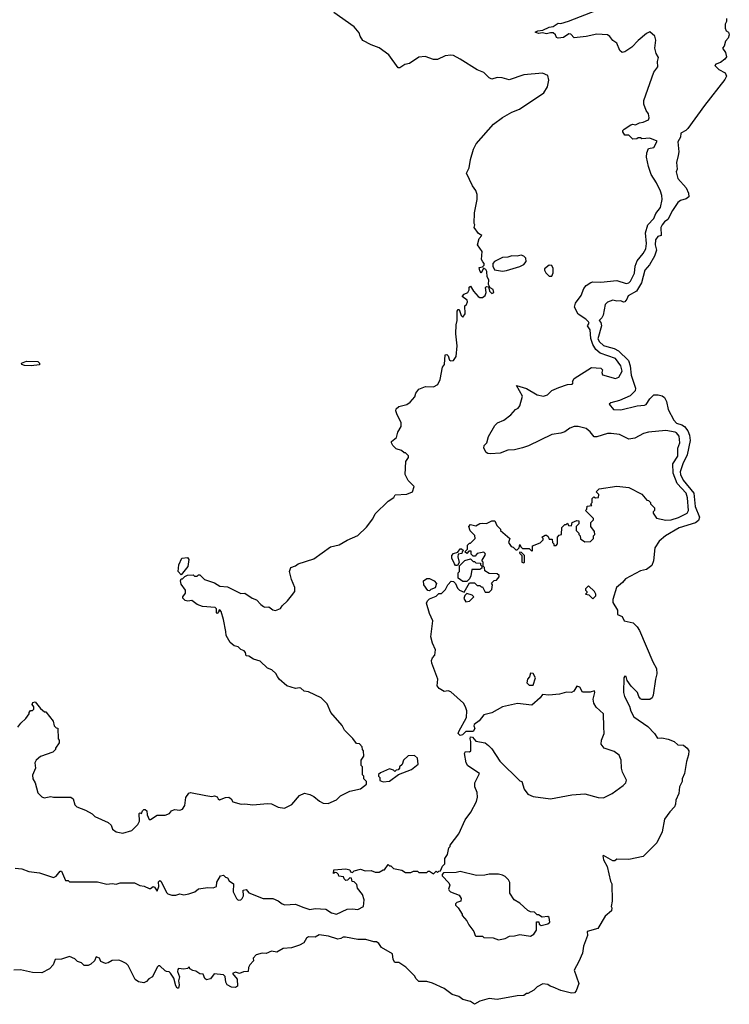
# Model space of a CAD drawing. Extents: x 2472589 to 2662339, y 701009 to 849030.
# Tile 232 of 256: x 2499039 to 2504382, y 814708 to 822120. Entities that reach past the tile are written whole.
import ezdxf

# ---------------------------------------------------------------- set-up
doc = ezdxf.new("R2010")
doc.units = 0

msp = doc.modelspace()

# ---------------------------------------------------------------- linework, layer by layer
at = {"layer": '0CON05XD'}
for points in [[(2499026.4, 816793.6), (2499047, 816823), (2499085, 816860), (2499110, 816895), (2499110, 816905), (2499121.7, 816918.3), (2499135, 816920), (2499145, 816930), (2499145.7, 816945.7), (2499134.1, 816964.1), (2499139.5, 816980.5), (2499155, 816984.2), (2499195, 816934), (2499225, 816910), (2499235, 816910), (2499291.7, 816838.3), (2499300, 816805), (2499315, 816790), (2499327, 816787), (2499330, 816705), (2499337.5, 816695), (2499337.5, 816675), (2499310, 816635), (2499310, 816625), (2499290, 816605), (2499196.4, 816573.6), (2499163.6, 816546.4), (2499153.3, 816525), (2499157.5, 816485), (2499137, 816433), (2499137.5, 816405), (2499156.7, 816375), (2499175, 816300), (2499205, 816270), (2499222.5, 816262.5), (2499275, 816272.5), (2499295, 816267.5), (2499425, 816267.5), (2499442.5, 816255), (2499455, 816210), (2499470, 816195), (2499535, 816170), (2499585, 816142.5), (2499605, 816122.5), (2499705, 816076.7), (2499727.5, 816055), (2499737.5, 816025), (2499765, 816006.7), (2499815, 815996.7), (2499883.6, 816016.4), (2499929.3, 816060.7), (2499940.5, 816085), (2499940, 816145), (2499945, 816150), (2499956.4, 816143.6), (2499963.3, 816165), (2499975, 816173.8), (2499985, 816174), (2499996, 816165), (2499998, 816135), (2500015, 816097.5), (2500025, 816097.5), (2500075, 816132.5), (2500135, 816131.2), (2500166.1, 816143.9), (2500182.5, 816165), (2500205, 816174), (2500245, 816168.8), (2500265, 816176.7), (2500282.5, 816205), (2500290, 816265), (2500313.6, 816296.4), (2500325, 816302.5), (2500441.7, 816278.3), (2500485, 816272.5), (2500507, 816277), (2500525, 816270), (2500533.6, 816253.6), (2500545, 816247.5), (2500590, 816265), (2500615, 816266.7), (2500632.5, 816255), (2500645, 816232.5), (2500707, 816213), (2500735, 816217.5), (2500795, 816210), (2500905, 816220), (2500936.4, 816216.4), (2500985, 816192.5), (2501033, 816183), (2501089.3, 816210.7), (2501145, 816280), (2501183, 816297), (2501225, 816287.5), (2501255, 816272.5), (2501297, 816237), (2501325, 816222.5), (2501361.7, 816218.3), (2501425, 816247.5), (2501455, 816277.5), (2501525, 816312.5), (2501605, 816330), (2501650, 816365), (2501650, 816385), (2501630, 816405), (2501630, 816425), (2501620, 816435), (2501620, 816495), (2501610, 816505), (2501610, 816545), (2501630, 816575), (2501627.5, 816615), (2501620, 816625), (2501617, 816647), (2501598.3, 816668.3), (2501575, 816670), (2501548.3, 816708.3), (2501485, 816770), (2501466.4, 816806.4), (2501382.5, 816905), (2501355, 816970), (2501310, 817015), (2501215, 817058.8), (2501182.5, 817065), (2501155, 817086.7), (2501145, 817090), (2501115, 817083.8), (2501050, 817105), (2500994.3, 817154.3), (2500981.2, 817175), (2500967, 817197), (2500936.7, 817225), (2500905, 817238), (2500851.2, 817291.2), (2500800, 817305), (2500765, 817327.5), (2500745, 817330), (2500740, 817355), (2500728.8, 817368.8), (2500705, 817377.5), (2500685, 817397.5), (2500655, 817406.7), (2500625, 817430), (2500593.3, 817485), (2500592.5, 817515), (2500573.3, 817605), (2500556.7, 817665), (2500546.4, 817676.4), (2500540, 817675), (2500540, 817665), (2500525, 817650), (2500520, 817655), (2500520, 817685), (2500510, 817695), (2500415, 817703.3), (2500376.4, 817716.4), (2500335, 817747.5), (2500305, 817743.3), (2500285, 817747.5), (2500267.5, 817765), (2500266.7, 817775), (2500287, 817803), (2500287.5, 817825), (2500255, 817870), (2500250, 817895), (2500255, 817910), (2500265, 817910), (2500281.7, 817928.3), (2500303, 817937), (2500345, 817940), (2500355, 817930), (2500375, 817930), (2500385, 817940), (2500395, 817940), (2500430, 817905), (2500505, 817880), (2500546.1, 817856.1), (2500605, 817851.2), (2500705, 817800), (2500735, 817802.5), (2500790, 817765), (2500823.6, 817753.6), (2500855, 817716.7), (2500875, 817702.5), (2500885, 817697.5), (2500915, 817700), (2500945, 817677.5), (2500965, 817673.3), (2501003, 817687), (2501015, 817707.5), (2501055.9, 817744.1), (2501087.1, 817782.9), (2501110, 817815), (2501111.2, 817845), (2501086.2, 817905), (2501071.2, 817965), (2501080, 817995), (2501115, 818007.5), (2501135, 818023.3), (2501255, 818060), (2501378.7, 818151.3), (2501445, 818165.7), (2501505, 818200.8), (2501585, 818235.8), (2501651.7, 818298.3), (2501698.3, 818361.7), (2501715, 818398.8), (2501813.3, 818495), (2501856, 818524), (2501867, 818543), (2501955, 818546.7), (2501997.5, 818565), (2502010, 818605), (2501965, 818650), (2501942.5, 818695), (2501947.5, 818795), (2501967, 818823), (2501967, 818837), (2501945, 818860), (2501935, 818860), (2501915, 818877.5), (2501875, 818890), (2501850, 818915), (2501840, 818935), (2501840, 818945), (2501877.5, 818975), (2501887.5, 819015), (2501911.7, 819058.3), (2501912.5, 819085), (2501907, 819097), (2501882.5, 819145), (2501872.5, 819175), (2501875, 819190), (2501893, 819207), (2501955, 819222.5), (2501979.3, 819240.7), (2502015, 819280), (2502023, 819307), (2502045, 819337.5), (2502095, 819357.5), (2502155, 819356.7), (2502187.7, 819372.3), (2502205, 819410), (2502222.5, 819505), (2502237.5, 819525), (2502243, 819597), (2502255, 819600), (2502265, 819590), (2502276.4, 819556.4), (2502285, 819551.2), (2502305, 819554), (2502325, 819583.8), (2502334.2, 819665), (2502323.8, 819755), (2502326.4, 819823.6), (2502333.8, 819855), (2502333.3, 819925), (2502341.7, 819938.3), (2502348.3, 819938.3), (2502363, 819893), (2502375, 819880), (2502392.5, 819905), (2502390, 819965), (2502402.5, 819975), (2502410, 819995), (2502408.8, 820008.8), (2502370, 820035), (2502387, 820053), (2502412.5, 820065), (2502422.5, 820085), (2502423.3, 820105), (2502435, 820112.5), (2502456.7, 820075), (2502492.5, 820035), (2502505, 820028.9), (2502525, 820027.8), (2502545.4, 820044.6), (2502550.8, 820065), (2502547.5, 820102.5), (2502555, 820110), (2502568.3, 820108.3), (2502576.7, 820075), (2502586.7, 820065), (2502595, 820058.8), (2502608.8, 820065), (2502605, 820087.5), (2502581.7, 820101.7), (2502570, 820125), (2502571.7, 820161.7), (2502560, 820185), (2502557.5, 820225), (2502550, 820240), (2502531.7, 820248.3), (2502515, 820212.5), (2502505, 820230), (2502500, 820255), (2502525, 820260), (2502537, 820273), (2502537.5, 820285), (2502527, 820297), (2502517.5, 820315), (2502522.5, 820375), (2502487.5, 820425), (2502498.3, 820471.7), (2502520, 820495), (2502495, 820510), (2502462.5, 820555), (2502467.5, 820575), (2502462.5, 820585), (2502463.3, 820665), (2502483, 820767), (2502483.3, 820805), (2502473.6, 820833.6), (2502449.3, 820869.3), (2502402.5, 820965), (2502422.5, 821005), (2502433.6, 821066.4), (2502457.5, 821145), (2502477.5, 821185), (2502608, 821332), (2502675, 821382.5), (2502745, 821422.5), (2502802.5, 821445), (2502985, 821570), (2503013.3, 821615), (2503023.3, 821665), (2503015, 821700), (2502975, 821716.7), (2502835, 821703.8), (2502725, 821666.7), (2502673, 821683), (2502635, 821683.3), (2502595, 821672.5), (2502575, 821682.5), (2502535, 821722.5), (2502485, 821742.5), (2502355, 821822.5), (2502305, 821850), (2502285, 821852.5), (2502243, 821847), (2502185, 821820), (2502155, 821820), (2502091.7, 821841.7), (2502045, 821837.5), (2501975, 821790), (2501938.3, 821781.7), (2501901.7, 821758.3), (2501888.3, 821758.3), (2501820, 821855), (2501745, 821906.7), (2501685, 821930), (2501624.2, 821964.2), (2501602.5, 821995), (2501595, 822020), (2501557.5, 822065), (2501404.1, 822174.1)], [(2503575.5, 819474.5), (2503566.7, 819515), (2503525, 819569.4), (2503409.1, 819609.1), (2503377.6, 819637.6), (2503355.2, 819675.2), (2503340.3, 819720.3), (2503334.7, 819785), (2503315.6, 819815), (2503326.1, 819835), (2503322.3, 819845), (2503302.5, 819865), (2503243.3, 819903.3), (2503216.1, 819955), (2503225.4, 819985), (2503266.5, 820043.5), (2503288.2, 820095), (2503305, 820117.8), (2503338.9, 820141.1), (2503355, 820147.1), (2503415, 820143.8), (2503536.2, 820156.2), (2503605, 820133.8), (2503625, 820138.9), (2503639.1, 820150.9), (2503667.8, 820212.2), (2503673.2, 820265), (2503688.8, 820305), (2503735, 820359.4), (2503755, 820393.8), (2503758.4, 820435), (2503752.5, 820515), (2503768.5, 820575), (2503815, 820622.1), (2503830.3, 820659.7), (2503864.6, 820705), (2503876.9, 820765), (2503875.5, 820795), (2503865, 820828.8), (2503835, 820892.5), (2503793.3, 820955), (2503773.3, 821015), (2503760, 821085), (2503761.7, 821118.3), (2503775, 821150), (2503815, 821157.5), (2503840, 821205), (2503783, 821227), (2503725, 821222.5), (2503715, 821230), (2503695, 821230), (2503685, 821222.5), (2503655, 821220), (2503625, 821250), (2503595, 821250), (2503580, 821275), (2503580, 821285), (2503590, 821295), (2503641.7, 821328.3), (2503655, 821332.5), (2503675, 821327.5), (2503705, 821342.5), (2503735, 821347.5), (2503773.3, 821366.7), (2503779.3, 821380.7), (2503775, 821410), (2503756.4, 821436.4), (2503740, 821485), (2503738.3, 821511.7), (2503814.2, 821725), (2503843.3, 821765), (2503841.2, 821805), (2503850, 821835), (2503832, 821865), (2503821.2, 821905), (2503828.8, 821965), (2503822.5, 821995), (2503785, 822027.5), (2503760, 822015), (2503695, 821963.3), (2503647.3, 821912.7), (2503595, 821876.7), (2503575, 821873.3), (2503558, 821888), (2503535, 821942.5), (2503505, 821963.3), (2503483.9, 821993.9), (2503465, 822006.2), (2503385, 822010), (2503305, 821992.9), (2503215, 821984), (2503190.3, 822010.3), (2503175, 822014), (2503135, 821986.7), (2503095, 821980), (2503082.5, 821985), (2503073.3, 822005), (2503055, 822020), (2503035, 822021.9), (2503005, 822012.5), (2502975, 822020), (2502945, 822016.7), (2502920, 822025), (2502940, 822035), (2502978.8, 822041.2), (2503025, 822064), (2503055, 822067.5), (2503095, 822092.5), (2503115, 822090), (2503172.3, 822107.7), (2503385, 822192.5)], [(2504360.7, 822129.3), (2504362.5, 822105), (2504352.5, 822085), (2504352.5, 822055), (2504360, 822035), (2504377.5, 822025), (2504382.5, 822005), (2504375, 821980), (2504353, 821957), (2504345, 821920), (2504330, 821905), (2504355, 821872.5), (2504360.5, 821839.5), (2504347.7, 821822.3), (2504315, 821797.5), (2504280, 821785), (2504272.5, 821775), (2504302.5, 821745), (2504350.9, 821720.9), (2504360.8, 821695), (2504349.5, 821670.5), (2504195, 821473.8), (2504069.6, 821300.4), (2504054.6, 821285.4), (2504016.7, 821265), (2504016.2, 821235), (2503995, 821200), (2504001.4, 821125), (2503998, 821098), (2503983.8, 821045), (2503988.8, 820995), (2503981.2, 820975), (2503994, 820925), (2504058, 820855), (2504076.4, 820813.6), (2504078.8, 820785), (2504058.8, 820771.2), (2504015, 820759.2), (2503995, 820744.3), (2503955, 820683.3), (2503920, 820615), (2503895, 820597.5), (2503877.5, 820575), (2503867.5, 820555), (2503870, 820495), (2503843.6, 820486.4), (2503827.7, 820462.3), (2503824.4, 820425), (2503833.8, 820385), (2503819.7, 820340.3), (2503781.2, 820275), (2503745.8, 820235), (2503721.1, 820138.9), (2503683.7, 820076.3), (2503620.3, 820039.7), (2503611.2, 820015), (2503595, 819996.7), (2503585, 819993.8), (2503565, 820002.5), (2503535, 820000), (2503505, 820007.5), (2503465, 819992.5), (2503447.5, 819975), (2503432.5, 819895), (2503422.5, 819875), (2503402.5, 819855), (2503415, 819840), (2503421.2, 819815), (2503393.5, 819716.5), (2503404.5, 819695), (2503435, 819665.8), (2503459.2, 819659.2), (2503515, 819643.3), (2503547.2, 819627.2), (2503622.9, 819555), (2503636.4, 819515), (2503642.6, 819442.6), (2503677.1, 819345), (2503673.8, 819325), (2503635, 819287.1), (2503556.9, 819253.1), (2503490, 819235), (2503477.5, 819225), (2503510, 819185), (2503565, 819182), (2503688.3, 819211.7), (2503745, 819216.9), (2503756.4, 819223.6), (2503785, 819266), (2503815, 819295.7), (2503846.1, 819296.1), (2503877.7, 819287.7), (2503895, 819276.2), (2503910.8, 819245), (2503921.4, 819185), (2503964.6, 819105), (2503985, 819083.6), (2504025, 819070.8), (2504045, 819057.3), (2504069.2, 819025), (2504082.7, 818992.7), (2504087.4, 818952.6), (2504064.1, 818845), (2504032.5, 818775)], [(2502675, 820227.5), (2502705, 820232.5), (2502805, 820262.5), (2502835, 820277.5), (2502851.7, 820298.3), (2502850, 820325), (2502835, 820340), (2502815, 820347.5), (2502785, 820340), (2502745, 820342.5), (2502715, 820332.5), (2502675, 820330), (2502615, 820300), (2502602.5, 820285), (2502602.5, 820265), (2502615, 820237.5), (2502675, 820227.5)], [(2503045, 820190), (2503056.4, 820213.6), (2503056.4, 820246.4), (2503045, 820270), (2503025, 820272.5), (2502990, 820245), (2502990, 820235), (2503000, 820215), (2503025, 820190), (2503045, 820190)], [(2499005, 815732.5), (2499055, 815727.5), (2499108.3, 815708.3), (2499188.3, 815698.3), (2499295, 815662.5), (2499315, 815672.5), (2499345, 815710), (2499355, 815710), (2499385, 815640), (2499405, 815640), (2499415, 815630), (2499625, 815630), (2499695, 815612.5), (2499735, 815617.5), (2499765, 815612.5), (2499795, 815622.5), (2499905, 815622.5), (2499945, 815602.5), (2499977, 815597), (2500015, 815580), (2500025, 815580), (2500045, 815593.3), (2500055, 815590), (2500075, 815560), (2500086.2, 815595), (2500085, 815630), (2500095, 815640), (2500105, 815632.5), (2500145, 815550), (2500155, 815540), (2500185, 815530), (2500215, 815530), (2500245, 815540), (2500275, 815532.5), (2500311.7, 815538.3), (2500357, 815553), (2500385, 815576.7), (2500455, 815587.5), (2500496.4, 815583.6), (2500520, 815595), (2500523, 815627), (2500552.5, 815675), (2500575, 815680), (2500590, 815665), (2500605, 815660), (2500617, 815637), (2500650, 815615), (2500646.7, 815555), (2500671.2, 815505), (2500685, 815492), (2500705, 815494), (2500715.6, 815504.4), (2500723.8, 815525), (2500723, 815567), (2500745, 815572.5), (2500765, 815547.5), (2500873.6, 815503.6), (2500945, 815503.3), (2500985, 815487.5), (2501015, 815463.3), (2501035, 815456.7), (2501115, 815462), (2501171.7, 815438.3), (2501225, 815420), (2501265, 815429.2), (2501345, 815423.8), (2501386.4, 815396.4), (2501425, 815386.7), (2501505, 815423.3), (2501545, 815426.7), (2501585, 815420), (2501627.5, 815445), (2501632.5, 815495), (2501620, 815535), (2501583, 815583), (2501578.3, 815608.3), (2501558.3, 815628.3), (2501541.7, 815631.7), (2501538.3, 815658.3), (2501525, 815660), (2501508.3, 815641.7), (2501495, 815640), (2501481.7, 815651.7), (2501478.3, 815668.3), (2501441.7, 815671.7), (2501440, 815685), (2501428.3, 815698.3), (2501415, 815700), (2501401.7, 815691.7), (2501405, 815720), (2501495, 815726.7), (2501525, 815720), (2501530, 815705), (2501545, 815700), (2501558.3, 815711.7), (2501605, 815726), (2501641.7, 815711.7), (2501685, 815714.2), (2501715, 815703.3), (2501745, 815702.5), (2501775, 815720), (2501785, 815720), (2501815, 815760), (2501825, 815750), (2501835, 815750), (2501855, 815730), (2501917, 815717), (2501945, 815700), (2501985, 815700), (2502005, 815710), (2502035, 815710), (2502045, 815700), (2502105, 815700), (2502115, 815710), (2502125, 815710), (2502155, 815690), (2502175, 815710), (2502185, 815700), (2502195, 815710), (2502208.3, 815711.7), (2502221.7, 815748.3), (2502240, 815765), (2502240, 815805), (2502260, 815835), (2502270, 815885), (2502280, 815895), (2502280, 815905), (2502345, 815990), (2502392.5, 816095), (2502436.1, 816153.9), (2502480, 816235), (2502487, 816267), (2502483, 816303), (2502467.5, 816345), (2502467.5, 816375), (2502502.5, 816445), (2502413.9, 816503.9), (2502401.2, 816525), (2502387.5, 816595), (2502395, 816610), (2502425, 816607.5), (2502437.5, 816615), (2502437.5, 816685), (2502430, 816705), (2502435, 816720), (2502448.3, 816718.3), (2502475, 816687.5), (2502545, 816676.7), (2502570, 816655), (2502595, 816630), (2502655, 816537.5), (2502805, 816390), (2502820, 816385), (2502838.3, 816328.3), (2502865, 816290), (2502905, 816272.5), (2503035, 816253.3), (2503196.4, 816283.6), (2503295, 816291.2), (2503395, 816263.3), (2503435, 816262.5), (2503500, 816295), (2503582.5, 816355), (2503602.5, 816375), (2503607.5, 816395), (2503577.5, 816455), (2503570, 816485), (2503568.8, 816545), (2503553.6, 816583.6), (2503515, 816610), (2503440, 816635), (2503417.5, 816665), (2503420, 816695), (2503441.2, 816745), (2503437, 816797), (2503434.3, 816894.3), (2503380, 816945), (2503361.2, 816975), (2503356.2, 817005), (2503368.8, 817055), (2503366.2, 817066.2), (2503335, 817057.5), (2503278.3, 817058.3), (2503257.5, 817095), (2503235, 817103.3), (2503211.2, 817065), (2503195, 817054), (2503157, 817057), (2503105, 817043.3), (2503023.6, 817033.6), (2502975, 817040), (2502957.5, 817015), (2502895, 816960), (2502787, 816973), (2502675, 816947.5), (2502595, 816902.5), (2502533.6, 816886.4), (2502499.3, 816840.7), (2502462.5, 816815), (2502460, 816805), (2502467.5, 816785), (2502455, 816760), (2502398.3, 816761.7), (2502373, 816737), (2502355, 816730), (2502340, 816745), (2502345, 816760), (2502403, 816867), (2502405.6, 816915.6), (2502396.9, 816946.9), (2502380, 816975), (2502285, 817060), (2502265, 817067.5), (2502235, 817062.5), (2502197.5, 817085), (2502182.5, 817105), (2502187.5, 817155), (2502143.3, 817275), (2502141.2, 817295), (2502146.7, 817315), (2502164.1, 817335.9), (2502170, 817375), (2502147.5, 817425), (2502136, 817475), (2502151.2, 817595), (2502125, 817650), (2502103.6, 817726.4), (2502110, 817745), (2502125, 817760), (2502175, 817780), (2502195, 817800), (2502215, 817800), (2502245, 817830), (2502262.5, 817865), (2502288.3, 817891.7), (2502305, 817890), (2502320, 817875), (2502335, 817840), (2502350, 817825), (2502385, 817810), (2502425, 817880), (2502465, 817880), (2502485, 817860), (2502505, 817860), (2502515, 817850), (2502525, 817850), (2502545, 817810), (2502575, 817810), (2502595, 817830), (2502600, 817865), (2502591.7, 817878.3), (2502611.7, 817898.3), (2502628.3, 817901.7), (2502650, 817925), (2502650, 817935), (2502635, 817947.5), (2502575, 817950), (2502541.7, 817971.7), (2502540, 817995), (2502530, 818005), (2502530, 818035), (2502520, 818045), (2502547, 818093), (2502545, 818100), (2502535, 818110), (2502485, 818100), (2502468.3, 818081.7), (2502455, 818080), (2502440, 818095), (2502438.3, 818118.3), (2502421.7, 818118.3), (2502405, 818100), (2502390, 818115), (2502410, 818135), (2502410, 818165), (2502425, 818180), (2502435, 818180), (2502470, 818215), (2502467.5, 818237.5), (2502431.7, 818271.7), (2502420, 818305), (2502435, 818320), (2502475, 818310), (2502503.6, 818326.4), (2502525, 818328.8), (2502553, 818327), (2502595, 818347.5), (2502617, 818347), (2502631.7, 818311.7), (2502660, 818285), (2502660, 818275), (2502730, 818215), (2502720, 818185), (2502740, 818155), (2502755, 818150), (2502775, 818130), (2502785, 818130), (2502800, 818145), (2502805, 818170), (2502811.7, 818151.7), (2502825, 818140), (2502875, 818140), (2502895, 818120), (2502900, 818125), (2502901.7, 818158.3), (2502958.3, 818181.7), (2502980, 818205), (2502980, 818215), (2502970, 818225), (2502995, 818240), (2503005, 818240), (2503018.3, 818228.3), (2503025, 818210), (2503048.3, 818208.3), (2503050, 818185), (2503060, 818175), (2503061.7, 818161.7), (2503078.3, 818161.7), (2503090, 818175), (2503090, 818225), (2503101.7, 818238.3), (2503120, 818245), (2503122.5, 818297.5), (2503145, 818320), (2503155, 818320), (2503165, 818330), (2503171.7, 818311.7), (2503195, 818310), (2503200, 818335), (2503235, 818350), (2503248.3, 818348.3), (2503250, 818325), (2503230, 818305), (2503230, 818275), (2503250, 818255), (2503250, 818245), (2503260, 818235), (2503261.7, 818211.7), (2503295, 818190), (2503338.3, 818191.7), (2503360, 818215), (2503360, 818235), (2503370, 818245), (2503367, 818267), (2503340, 818305), (2503340, 818335), (2503360, 818355), (2503360, 818365), (2503300, 818425), (2503310, 818435), (2503311.7, 818458.3), (2503348.3, 818461.7), (2503340, 818475), (2503350, 818485), (2503350, 818515), (2503361.7, 818528.3), (2503375, 818520), (2503398.3, 818521.7), (2503400, 818545), (2503380, 818565), (2503403, 818587), (2503535, 818607.5), (2503625, 818597.5), (2503725, 818547.5), (2503761.7, 818501.7), (2503775, 818500), (2503790, 818485), (2503790, 818475), (2503820, 818445), (2503820, 818425), (2503810, 818415), (2503810, 818405), (2503835, 818367.5), (2503905, 818352), (2503945, 818354.2), (2503998.8, 818371.2), (2504066, 818404), (2504075.4, 818425), (2504068.7, 818521.3), (2504056.7, 818555), (2503989.3, 818629.3), (2503958.8, 818705), (2503956.1, 818775), (2503994.3, 818835), (2503994.4, 818895), (2504009.4, 818935), (2504004.3, 818985), (2503985, 819010), (2503975, 819014.2), (2503905, 819027.5), (2503775, 819013.8), (2503736.1, 819003.9), (2503670.5, 818969.5), (2503625, 818962), (2503555, 818996), (2503494.1, 819004.1), (2503465, 819004), (2503385, 818980), (2503365, 818980), (2503335, 819016.7), (2503305, 819041.2), (2503245, 819058), (2503215, 819058), (2503182.5, 819045), (2503143.6, 819016.4), (2503115, 819006.7), (2503045, 818998), (2502869.5, 818910.5), (2502826.4, 818896.4), (2502765, 818880.8), (2502715, 818878.8), (2502657, 818857), (2502585, 818851.2), (2502565, 818853.8), (2502552.5, 818862.5), (2502533.3, 818895), (2502537.5, 818915), (2502556.7, 818935), (2502568.3, 818981.7), (2502617.5, 819065), (2502638, 819085), (2502684.2, 819105.8), (2502736.7, 819145), (2502773.3, 819185), (2502793.9, 819196.1), (2502806.1, 819213.9), (2502826, 819285), (2502780, 819365), (2502855, 819343.3), (2502935, 819295.8), (2502983.6, 819286.4), (2503012.5, 819295), (2503045, 819327.5), (2503099.7, 819350.3), (2503165, 819373.3), (2503200, 819375), (2503207.5, 819385), (2503203, 819397), (2503215, 819417.5), (2503345, 819502.5), (2503415, 819497.5), (2503427.5, 819485), (2503423.3, 819465), (2503427.5, 819445), (2503525, 819418.8), (2503551.7, 819428.3), (2503575.5, 819474.5)], [(2499125, 819514.5), (2499075.4, 819515.4), (2499056.2, 819525), (2499052.5, 819535), (2499090.8, 819549.2), (2499175.4, 819545.4), (2499189.2, 819535), (2499187.6, 819522.4), (2499125, 819514.5)], [(2504032.5, 818775), (2504012.5, 818715), (2504014.6, 818695.4), (2504034.4, 818654.4), (2504116.5, 818555), (2504125, 818453.8), (2504157.3, 818375), (2504151.5, 818348.5), (2504128.2, 818331.8), (2504005, 818294.6), (2503902.9, 818235), (2503855, 818194.4), (2503822.9, 818145), (2503811.5, 818045), (2503797.9, 818012.1), (2503758.9, 817981.1), (2503715, 817971.2), (2503600.5, 817909.5), (2503578.3, 817881.7), (2503533.8, 817845), (2503505.7, 817755), (2503505, 817733.3), (2503540, 817675), (2503541.7, 817641.7), (2503575, 817626.7), (2503590, 817595), (2503659.2, 817579.2), (2503689.3, 817549.3), (2503705, 817521.2), (2503806, 817285), (2503834, 817235), (2503837.5, 817195), (2503825.8, 817155), (2503808.8, 817035), (2503802.5, 817015), (2503785, 817002.5), (2503725, 817002.5), (2503715, 817007.5), (2503700, 817025), (2503691.2, 817055), (2503642.3, 817102.3), (2503612.5, 817145), (2503606.1, 817176.1), (2503595, 817177.5), (2503587.5, 817165), (2503586.7, 817055), (2503592.5, 817025), (2503631.7, 816951.7), (2503641.2, 816915), (2503662.7, 816872.7), (2503769.7, 816799.7), (2503820, 816745), (2503841.7, 816711.7), (2503875, 816712.5), (2503922.3, 816702.3), (2503967.5, 816685), (2503995, 816660), (2504037.7, 816657.7), (2504066.4, 816636.4), (2504076.7, 816615), (2504076.2, 816585), (2504061.2, 816535), (2504046.1, 816443.9), (2504027.5, 816405), (2504027.5, 816385), (2504007.5, 816345), (2504002.5, 816295), (2503980, 816245), (2503977, 816213), (2503970, 816195), (2503933.6, 816156.4), (2503895, 816100), (2503877.5, 816005), (2503837, 815923), (2503735, 815820), (2503625, 815797.5), (2503535, 815800), (2503521.7, 815788.3), (2503505, 815787.5), (2503435, 815827.5), (2503430, 815825), (2503436.2, 815795), (2503463.8, 815745), (2503487.5, 815635), (2503497.5, 815615), (2503500, 815485), (2503492.5, 815445), (2503497.5, 815435), (2503495, 815410), (2503448.8, 815371.2), (2503391.7, 815278.3), (2503313.3, 815255), (2503313.8, 815225), (2503284.2, 815145), (2503278, 815092), (2503250.7, 815029.3), (2503213.3, 814965), (2503248.8, 814865), (2503230.5, 814809.5), (2503215.9, 814794.1), (2503195, 814792), (2503115, 814811.2), (2503055, 814837.5), (2503033.3, 814843.3), (2503015, 814857.5), (2502978.3, 814861.7), (2502935, 814840), (2502910, 814815), (2502865, 814790), (2502855, 814790), (2502835, 814773.3), (2502785, 814771.2), (2502633.9, 814743.9), (2502575, 814750), (2502505, 814730), (2502465, 814707.5), (2502435, 814727.5), (2502375, 814742.5), (2502345, 814767.5), (2502295, 814782.5), (2502235, 814827.5), (2502147, 814867), (2502105, 814880), (2502045, 814880), (2502025, 814900), (2502013, 814923), (2501946.4, 814986.4), (2501895, 815022.5), (2501865, 815023.3), (2501851.2, 815045), (2501846.4, 815086.4), (2501763.9, 815133.9), (2501742.5, 815165), (2501725, 815177.5), (2501705, 815177.5), (2501645, 815195.8), (2501585, 815196.2), (2501493.6, 815213.6), (2501475, 815213.8), (2501457.3, 815202.7), (2501435, 815198.6), (2501365, 815220.8), (2501295, 815230), (2501265, 815212.5), (2501215, 815216.7), (2501200, 815205), (2501179.5, 815170.5), (2501146.2, 815153.8), (2501085, 815132), (2501023.6, 815126.4), (2500975, 815100), (2500935, 815107.5), (2500895, 815090), (2500865, 815092.5), (2500819.3, 815080.7), (2500797.5, 815055), (2500800, 815035), (2500772.5, 815005), (2500762.5, 814985), (2500760, 814955), (2500725, 814952.5), (2500695, 814940), (2500665, 814950), (2500641.7, 814938.3), (2500676.7, 814896.7), (2500680, 814845), (2500665, 814833.3), (2500635, 814836.2), (2500601.2, 814855), (2500591.2, 814875), (2500587, 814917), (2500575, 814930), (2500503, 814937), (2500475, 814900), (2500445, 814892.5), (2500433, 814903), (2500420, 814935), (2500395, 814937.5), (2500365.9, 814955.9), (2500342.3, 814962.3), (2500320, 814975), (2500315, 814990), (2500301.7, 814978.3), (2500275, 814972.5), (2500235, 814977.5), (2500230.5, 814969.5), (2500228.8, 814955), (2500243.3, 814915), (2500236.2, 814885), (2500240, 814855), (2500235, 814830), (2500225, 814830), (2500215, 814847.5), (2500198.8, 814905), (2500175, 814942.5), (2500165, 814952.5), (2500145, 814953.3), (2500135, 814960), (2500095, 814997.5), (2500085, 814997.5), (2500074, 814986), (2500040, 814915), (2500011.4, 814898.6), (2499995, 814878.8), (2499975, 814868.8), (2499935, 814876.7), (2499908.8, 814895), (2499855, 815000), (2499840, 815015), (2499805, 815033.3), (2499785, 815040), (2499735, 815036.7), (2499705, 815018.8), (2499685, 815015.8), (2499649.7, 815029.7), (2499641.2, 815055), (2499614.2, 815065.8), (2499602.5, 815035), (2499575, 815010), (2499555, 815000), (2499525, 815000), (2499505, 815020), (2499475, 815030), (2499455, 815050), (2499415, 815067.5), (2499355, 815046.7), (2499306.4, 815043.6), (2499292.5, 815005), (2499264.3, 814975), (2499205, 814945.6), (2499135, 814947), (2499045, 814968.1), (2498995, 814964.7)], [(2502335, 818010), (2502321.7, 818011.7), (2502313, 818023), (2502292.5, 818065), (2502292.5, 818085), (2502305, 818100), (2502338.3, 818111.7), (2502355, 818137.5), (2502365, 818137.5), (2502380, 818125), (2502370, 818115), (2502368.3, 818101.7), (2502340, 818095), (2502337.5, 818075), (2502347.5, 818032.5), (2502335, 818010)], [(2502835, 818030), (2502840, 818035), (2502840, 818085), (2502818.3, 818108.3), (2502805, 818110), (2502803, 818103), (2502820, 818085), (2502820, 818035), (2502835, 818030)], [(2500255, 817940), (2500232.5, 817965), (2500236.7, 818015), (2500260, 818065), (2500301.7, 818071.7), (2500312.5, 818055), (2500306.2, 818003.8), (2500255, 817940)], [(2502405, 817890), (2502375, 817890), (2502340, 817915), (2502340, 817955), (2502350, 817965), (2502351.7, 818008.3), (2502391.7, 818048.3), (2502435, 818060), (2502455, 818040), (2502465, 818040), (2502475, 818030), (2502508.3, 818028.3), (2502510, 818015), (2502520, 818005), (2502518.3, 817991.7), (2502505, 817980), (2502445, 817980), (2502437, 817933), (2502425, 817910), (2502405, 817890)], [(2502125, 817820), (2502111.7, 817821.7), (2502082.5, 817865), (2502080, 817895), (2502105, 817912.5), (2502125, 817912.5), (2502160, 817895), (2502177.5, 817875), (2502168.3, 817841.7), (2502135, 817830), (2502125, 817820)], [(2502398.3, 817738.3), (2502425, 817742.5), (2502460, 817775), (2502447, 817787), (2502405, 817800), (2502390, 817785), (2502383, 817763), (2502398.3, 817738.3)], [(2503355, 817760), (2503377, 817783), (2503376.7, 817795), (2503367.5, 817815), (2503323, 817857), (2503300, 817835), (2503300, 817825), (2503310, 817815), (2503310, 817805), (2503300, 817795), (2503325, 817790), (2503355, 817760)], [(2502905, 817110), (2502922.5, 817165), (2502905, 817197.5), (2502885, 817200), (2502877, 817173), (2502862.5, 817155), (2502858.3, 817128.3), (2502875, 817110), (2502905, 817110)], [(2501775, 816382.5), (2501825, 816387.5), (2501891.7, 816438.3), (2501990, 816475), (2502040, 816515), (2502035, 816560), (2502011.7, 816581.7), (2501965, 816577.5), (2501930, 816545), (2501918.3, 816511.7), (2501900, 816495), (2501900, 816485), (2501888.3, 816471.7), (2501875, 816470), (2501865, 816460), (2501855, 816470), (2501825, 816480), (2501755, 816450), (2501741.7, 816438.3), (2501740, 816425), (2501750, 816415), (2501751.7, 816391.7), (2501775, 816382.5)], [(2502645, 815192.5), (2502695, 815202.5), (2502728.3, 815221.7), (2502765, 815222.5), (2502805, 815232.5), (2502885, 815220), (2502910, 815235), (2502930, 815265), (2502931.7, 815328.3), (2502948.3, 815328.3), (2502951.7, 815311.7), (2502965, 815300), (2503015, 815312.5), (2503030, 815325), (2503025, 815360), (2503015, 815367.5), (2502972.5, 815362.5), (2502945, 815380), (2502935, 815380), (2502915, 815400), (2502885, 815402.5), (2502865, 815412.5), (2502805, 815470), (2502763.6, 815493.6), (2502730, 815545), (2502730, 815625), (2502720, 815645), (2502695, 815670), (2502675, 815680), (2502645, 815687.5), (2502575, 815687.5), (2502540.7, 815679.3), (2502478.3, 815678.3), (2502355, 815706.7), (2502325, 815700), (2502231.7, 815698.3), (2502220, 815685), (2502220, 815675), (2502271.7, 815621.7), (2502277.5, 815605), (2502267.5, 815575), (2502272.5, 815565), (2502282.5, 815555), (2502348, 815528), (2502362.5, 815505), (2502360, 815485), (2502330, 815475), (2502320, 815465), (2502320, 815455), (2502340, 815435), (2502370, 815385), (2502370, 815375), (2502407, 815337), (2502420, 815305), (2502460, 815255), (2502470, 815225), (2502475, 815220), (2502525, 815220), (2502535, 815210), (2502605, 815207.5), (2502645, 815192.5)]]:
    msp.add_lwpolyline(points, dxfattribs=at)

doc.saveas('drawing.dxf')
